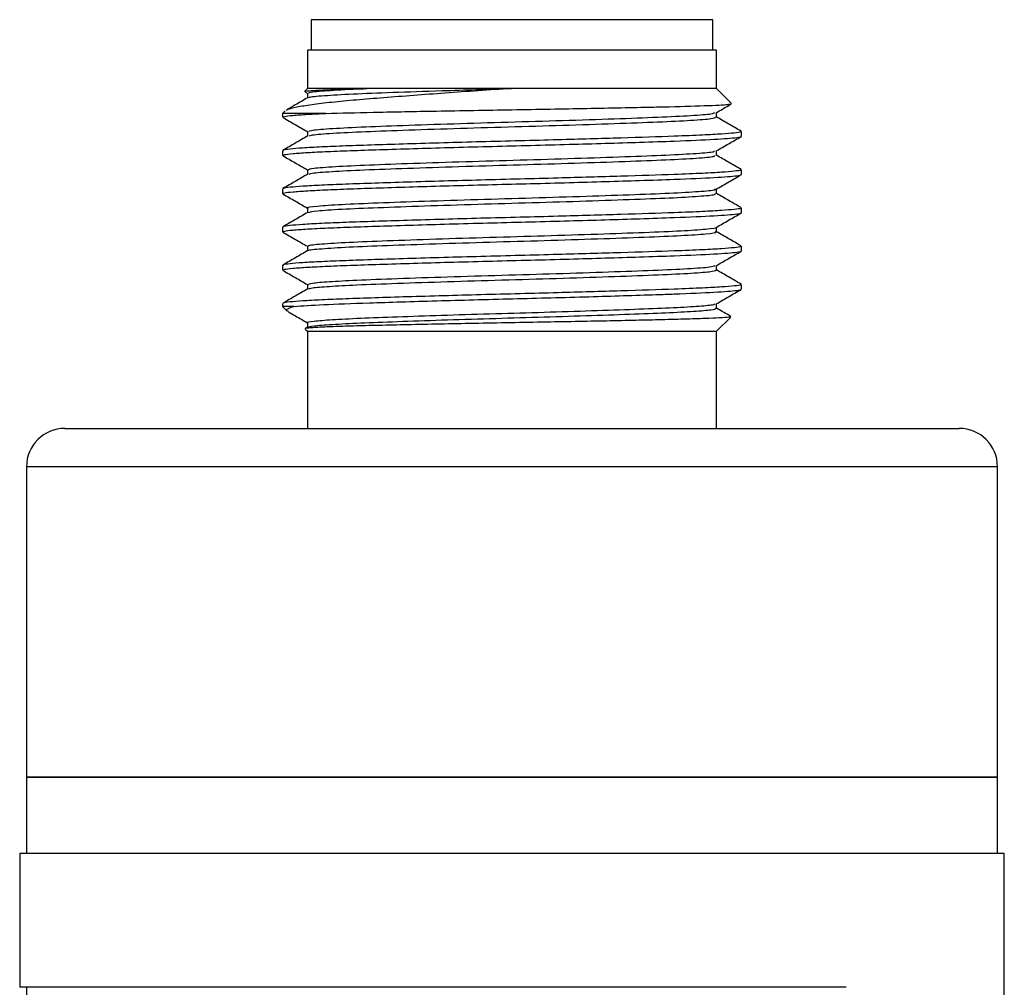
# Model space of a CAD drawing. Header units: inches. Extents: x 3.21 to 12.47, y 1.43 to 9.54.
# Tile 10 of 15: x 7.79 to 8.29, y 5.21 to 5.71. Entities that reach past the tile are written whole.
import ezdxf

# ---------------------------------------------------------------- set-up
doc = ezdxf.new("R2010")
doc.units = ezdxf.units.IN
doc.header["$MEASUREMENT"] = 0

msp = doc.modelspace()

# ---------------------------------------------------------------- linework, layer by layer
at = {"color": 7, "linetype": 'Continuous', "lineweight": 25}
for p, q in [((7.93603, 5.71244), (7.93603, 5.69669)), ((8.11245, 5.71244), (7.93603, 5.71244)), ((8.14272, 5.71244), (8.11245, 5.71244)), ((8.14272, 5.69669), (8.14272, 5.71244)), ((7.93406, 5.69669), (7.93406, 5.677)), ((8.11384, 5.69669), (7.93406, 5.69669)), ((8.14469, 5.69669), (8.11384, 5.69669)), ((8.14469, 5.677), (8.14469, 5.69669)), ((7.93406, 5.677), (7.93258, 5.67553)), ((7.93279, 5.6752), (7.93424, 5.67436)), ((7.93405, 5.67454), (7.93405, 5.67215)), ((7.96467, 5.677), (7.93406, 5.677)), ((8.14469, 5.677), (8.03904, 5.677)), ((8.15246, 5.66923), (8.14469, 5.677)), ((7.92262, 5.66556), (7.92126, 5.66421)), ((7.92126, 5.66421), (7.92126, 5.66224)), ((7.94355, 5.66421), (7.92126, 5.66421)), ((8.1447, 5.66224), (8.1447, 5.66463)), ((8.14464, 5.66234), (8.14428, 5.6624)), ((7.93405, 5.65486), (7.93405, 5.65247)), ((8.15748, 5.6524), (8.15748, 5.65486)), ((7.92126, 5.64501), (7.92126, 5.64255)), ((8.1447, 5.64255), (8.1447, 5.64494)), ((7.93405, 5.63517), (7.93405, 5.63278)), ((8.15748, 5.63271), (8.15748, 5.63517)), ((7.92126, 5.62533), (7.92126, 5.62287)), ((8.1447, 5.62287), (8.1447, 5.62526)), ((7.93405, 5.61549), (7.93405, 5.6131)), ((8.15748, 5.61303), (8.15748, 5.61549)), ((7.92126, 5.60564), (7.92126, 5.60318)), ((8.1447, 5.60318), (8.1447, 5.60557)), ((7.93405, 5.5958), (7.93405, 5.59341)), ((8.15748, 5.59334), (8.15748, 5.5958)), ((7.92126, 5.58596), (7.92126, 5.5835)), ((8.1447, 5.5835), (8.1447, 5.58588)), ((7.93405, 5.57612), (7.93405, 5.57373)), ((8.15748, 5.57366), (8.15748, 5.57612)), ((7.92126, 5.56627), (7.92126, 5.5648)), ((7.92126, 5.5648), (7.92363, 5.56242)), ((7.92711, 5.5648), (7.92126, 5.5648)), ((8.1447, 5.56381), (8.1447, 5.5662)), ((8.14469, 5.552), (8.15199, 5.5593)), ((7.93412, 5.55408), (7.93282, 5.55333)), ((7.93293, 5.55313), (7.93406, 5.552)), ((7.93405, 5.55643), (7.93405, 5.55404)), ((7.93406, 5.552), (7.93406, 5.50194)), ((7.93406, 5.552), (8.14469, 5.552)), ((8.14469, 5.50194), (8.14469, 5.552)), ((7.80906, 5.50194), (8.26969, 5.50194)), ((7.78937, 5.48225), (7.78937, 5.32244)), ((8.28937, 5.48225), (7.78937, 5.48225)), ((8.28937, 5.32244), (8.28937, 5.48225)), ((7.78937, 5.32244), (7.78937, 5.28307)), ((7.78937, 5.32244), (8.03937, 5.32244)), ((8.21615, 5.32244), (7.78937, 5.32244)), ((8.03937, 5.32244), (8.28937, 5.32244)), ((8.28937, 5.32244), (8.21615, 5.32244)), ((8.28937, 5.28307), (8.28937, 5.32244)), ((7.78587, 5.28307), (7.78587, 5.21417)), ((8.29287, 5.28307), (7.78587, 5.28307)), ((8.29287, 4.19744), (8.29287, 5.28307)), ((8.2114, 5.21417), (7.78587, 5.21417)), ((7.78937, 5.21417), (7.78937, 5.20925))]:
    msp.add_line(p, q, dxfattribs=at)
for centre, start, end in [((7.80906, 5.48225), 90, 180), ((8.26969, 5.48225), 0, 90)]:
    msp.add_arc(centre, 0.01969, start, end, dxfattribs=at)
for points, knots in [([(8.03904, 5.67699), (8.03336, 5.67661), (8.02185, 5.67583), (8.00488, 5.67462), (7.98848, 5.6734), (7.97303, 5.6722), (7.95876, 5.67105), (7.94626, 5.66987), (7.93584, 5.66861), (7.92828, 5.66736), (7.92401, 5.66639), (7.92344, 5.66587), (7.92329, 5.66573)], [0, 0, 0, 0, 0.100837, 0.204277, 0.305114, 0.408555, 0.515136, 0.624654, 0.734359, 0.847093, 0.959382, 1, 1, 1, 1]), ([(7.93267, 5.67544), (7.93263, 5.67545), (7.93227, 5.67558), (7.93453, 5.67581), (7.9397, 5.67616), (7.94896, 5.67656), (7.95885, 5.67683), (7.96466, 5.67699)], [0, 0, 0, 0, 0.02975, 0.251848, 0.465823, 0.686086, 1, 1, 1, 1]), ([(7.93498, 5.67454), (7.93481, 5.67468), (7.9343, 5.67509), (7.94183, 5.67583), (7.95332, 5.67652), (7.96225, 5.67689), (7.96466, 5.67699)], [0, 0, 0, 0, 0.175696, 0.523916, 0.871342, 1, 1, 1, 1]), ([(7.935, 5.67225), (7.93493, 5.67233), (7.93463, 5.67269), (7.9419, 5.67337), (7.95639, 5.67423), (7.97743, 5.67503), (7.99983, 5.67581), (8.02088, 5.67647), (8.03302, 5.67682), (8.03904, 5.67699)], [0, 0, 0, 0, 0.054816, 0.234899, 0.414571, 0.590836, 0.771172, 0.886666, 1, 1, 1, 1]), ([(7.9342, 5.67224), (7.93207, 5.67101), (7.9284, 5.66889), (7.92473, 5.66677), (7.9232, 5.66589)], [0, 0, 0, 0, 0.5818807, 1, 1, 1, 1]), ([(8.12046, 5.66764), (8.12776, 5.66784), (8.14235, 5.66823), (8.1512, 5.66875), (8.15197, 5.66903), (8.1522, 5.66912)], [0, 0, 0, 0, 0.411822, 0.823643, 1, 1, 1, 1]), ([(8.14451, 5.66452), (8.14665, 5.66576), (8.14924, 5.66725), (8.15183, 5.66875), (8.15227, 5.669)], [0, 0, 0, 0, 0.829472, 1, 1, 1, 1]), ([(7.92155, 5.66224), (7.92164, 5.66238), (7.92184, 5.66268), (7.92622, 5.66318), (7.9333, 5.66371), (7.94027, 5.66405), (7.94355, 5.66421)], [0, 0, 0, 0, 0.217203, 0.483562, 0.757644, 1, 1, 1, 1]), ([(7.93478, 5.65486), (7.93488, 5.65506), (7.93513, 5.65553), (7.94443, 5.65634), (7.96059, 5.65719), (7.98272, 5.658), (8.00889, 5.65889), (8.03732, 5.65972), (8.0659, 5.66054), (8.09251, 5.66143), (8.11533, 5.66226), (8.13238, 5.66309), (8.14256, 5.66389), (8.14344, 5.66436), (8.14381, 5.66456)], [0, 0, 0, 0, 0.063437, 0.151772, 0.239191, 0.325719, 0.414108, 0.501268, 0.58802, 0.676432, 0.763308, 0.850338, 0.938742, 1, 1, 1, 1]), ([(7.94355, 5.66421), (7.95119, 5.66439), (7.96648, 5.66477), (7.99331, 5.66528), (8.01713, 5.66571), (8.03688, 5.66604), (8.05662, 5.66636), (8.07576, 5.66671), (8.09364, 5.66705), (8.10869, 5.66737), (8.11692, 5.66756), (8.12046, 5.66764)], [0, 0, 0, 0, 0.1706875, 0.341415, 0.4393995, 0.5373841, 0.6354136, 0.7334409, 0.8302062, 0.9269715, 1, 1, 1, 1]), ([(7.92136, 5.66212), (7.92351, 5.66088), (7.9278, 5.65839), (7.93209, 5.65591), (7.93424, 5.65467)], [0, 0, 0, 0, 0.500024, 1, 1, 1, 1]), ([(7.93514, 5.65257), (7.93525, 5.65271), (7.93559, 5.65313), (7.9445, 5.65388), (7.96057, 5.65473), (7.98272, 5.65554), (8.00889, 5.65643), (8.03732, 5.65726), (8.0659, 5.65808), (8.09251, 5.65897), (8.11531, 5.6598), (8.13243, 5.66063), (8.14303, 5.66148), (8.1439, 5.662), (8.1443, 5.66224)], [0, 0, 0, 0, 0.046108, 0.134657, 0.222287, 0.309024, 0.397626, 0.484997, 0.571959, 0.660584, 0.747669, 0.83491, 0.923527, 1, 1, 1, 1]), ([(8.15734, 5.655), (8.15521, 5.65624), (8.15094, 5.6587), (8.14667, 5.66117), (8.14454, 5.6624)], [0, 0, 0, 0, 0.500024, 1, 1, 1, 1]), ([(8.15707, 5.65486), (8.15716, 5.65478), (8.15741, 5.65452), (8.15423, 5.65408), (8.14775, 5.65354), (8.13754, 5.65297), (8.12104, 5.6523), (8.09614, 5.6515), (8.06805, 5.65068), (8.04341, 5.65003), (8.02352, 5.64953), (8.0039, 5.64899), (7.98547, 5.64845), (7.96841, 5.64791), (7.9535, 5.64741), (7.94092, 5.64689), (7.9312, 5.64635), (7.92464, 5.6458), (7.92137, 5.64536), (7.9216, 5.6451), (7.92167, 5.64501)], [0, 0, 0, 0, 0.025815, 0.080321, 0.13329, 0.187794, 0.250089, 0.342779, 0.43547, 0.488441, 0.542948, 0.595917, 0.650421, 0.703392, 0.757898, 0.810867, 0.865371, 0.91834, 0.972845, 1, 1, 1, 1]), ([(7.9342, 5.65256), (7.93207, 5.65133), (7.9278, 5.64886), (7.92354, 5.64639), (7.9214, 5.64516)], [0, 0, 0, 0, 0.499976, 1, 1, 1, 1]), ([(7.92155, 5.64255), (7.92164, 5.64269), (7.92185, 5.64299), (7.92619, 5.6435), (7.93363, 5.64404), (7.94426, 5.64458), (7.95746, 5.64508), (7.97312, 5.6456), (7.99051, 5.64614), (8.00946, 5.64669), (8.02908, 5.64722), (8.04917, 5.64772), (8.0688, 5.64825), (8.08778, 5.64879), (8.10623, 5.64937), (8.12632, 5.65003), (8.14498, 5.65083), (8.15472, 5.65165), (8.15779, 5.65216), (8.15729, 5.65236), (8.1572, 5.6524)], [0, 0, 0, 0, 0.043193, 0.096161, 0.150666, 0.203636, 0.258143, 0.311112, 0.365616, 0.418585, 0.47309, 0.52606, 0.580566, 0.633534, 0.688039, 0.750333, 0.843024, 0.935715, 0.988686, 1, 1, 1, 1]), ([(8.14451, 5.64483), (8.14665, 5.64607), (8.15094, 5.64855), (8.15524, 5.65103), (8.15738, 5.65227)], [0, 0, 0, 0, 0.499976, 1, 1, 1, 1]), ([(7.9342, 5.63517), (7.9348, 5.63543), (7.93606, 5.63597), (7.94742, 5.63685), (7.96504, 5.63767), (7.9882, 5.63851), (8.01505, 5.6394), (8.04368, 5.64021), (8.07201, 5.64105), (8.09792, 5.64194), (8.11968, 5.64275), (8.13522, 5.6436), (8.14356, 5.64433), (8.14363, 5.64474), (8.14365, 5.64487)], [0, 0, 0, 0, 0.083259, 0.171654, 0.258438, 0.345526, 0.433903, 0.520452, 0.607804, 0.696134, 0.782504, 0.870092, 0.958343, 1, 1, 1, 1]), ([(7.92136, 5.64243), (7.92351, 5.64119), (7.92774, 5.63875), (7.93197, 5.6363), (7.93405, 5.6351)], [0, 0, 0, 0, 0.507596, 1, 1, 1, 1]), ([(7.93491, 5.63288), (7.93543, 5.63309), (7.93666, 5.63357), (7.94747, 5.63439), (7.96502, 5.63521), (7.9882, 5.63605), (8.01504, 5.63693), (8.04368, 5.63775), (8.07201, 5.63859), (8.09793, 5.63948), (8.11967, 5.64029), (8.13529, 5.64114), (8.14392, 5.64192), (8.14387, 5.64237), (8.14385, 5.64255)], [0, 0, 0, 0, 0.065577, 0.154226, 0.241261, 0.3286, 0.417233, 0.504031, 0.591636, 0.68022, 0.76684, 0.854681, 0.943186, 1, 1, 1, 1]), ([(8.15734, 5.63532), (8.1552, 5.63655), (8.15099, 5.63899), (8.14678, 5.64142), (8.1447, 5.64263)], [0, 0, 0, 0, 0.506271, 1, 1, 1, 1]), ([(7.93421, 5.63288), (7.93207, 5.63164), (7.92781, 5.62918), (7.92354, 5.62671), (7.92141, 5.62548)], [0, 0, 0, 0, 0.499976, 1, 1, 1, 1]), ([(8.15707, 5.63517), (8.15716, 5.63509), (8.15741, 5.63484), (8.15423, 5.6344), (8.14775, 5.63385), (8.13754, 5.63328), (8.12104, 5.63262), (8.09614, 5.63181), (8.06805, 5.631), (8.04341, 5.63035), (8.02352, 5.62985), (8.0039, 5.62931), (7.98547, 5.62877), (7.96841, 5.62822), (7.9535, 5.62772), (7.94092, 5.6272), (7.9312, 5.62666), (7.92464, 5.62612), (7.92137, 5.62567), (7.9216, 5.62541), (7.92167, 5.62533)], [0, 0, 0, 0, 0.025815, 0.080321, 0.13329, 0.187794, 0.250089, 0.342779, 0.43547, 0.488441, 0.542948, 0.595917, 0.650421, 0.703392, 0.757898, 0.810867, 0.865371, 0.91834, 0.972845, 1, 1, 1, 1]), ([(7.92155, 5.62287), (7.92164, 5.62301), (7.92185, 5.62331), (7.92619, 5.62381), (7.93363, 5.62435), (7.94426, 5.62489), (7.95746, 5.6254), (7.97312, 5.62592), (7.99051, 5.62646), (8.00946, 5.627), (8.02908, 5.62753), (8.04917, 5.62803), (8.0688, 5.62856), (8.08778, 5.62911), (8.10623, 5.62968), (8.12632, 5.63034), (8.14498, 5.63115), (8.15472, 5.63197), (8.15779, 5.63247), (8.15729, 5.63268), (8.1572, 5.63271)], [0, 0, 0, 0, 0.043193, 0.096161, 0.150666, 0.203636, 0.258143, 0.311112, 0.365616, 0.418585, 0.47309, 0.52606, 0.580566, 0.633534, 0.688039, 0.750333, 0.843024, 0.935715, 0.988686, 1, 1, 1, 1]), ([(8.1445, 5.62514), (8.14665, 5.62638), (8.15094, 5.62886), (8.15523, 5.63135), (8.15738, 5.63259)], [0, 0, 0, 0, 0.499977, 1, 1, 1, 1]), ([(7.92137, 5.62274), (7.92351, 5.6215), (7.92774, 5.61906), (7.93197, 5.61662), (7.93405, 5.61541)], [0, 0, 0, 0, 0.50775, 1, 1, 1, 1]), ([(7.93458, 5.61549), (7.93441, 5.61553), (7.93326, 5.61586), (7.93853, 5.61647), (7.95059, 5.61736), (7.96979, 5.61816), (7.99386, 5.61902), (8.0213, 5.6199), (8.05004, 5.6207), (8.07803, 5.62157), (8.10313, 5.62244), (8.12377, 5.62324), (8.13769, 5.62411), (8.14446, 5.62477), (8.14396, 5.62512), (8.14386, 5.62519)], [0, 0, 0, 0, 0.014782, 0.102275, 0.190662, 0.277067, 0.364788, 0.453087, 0.539387, 0.627306, 0.715488, 0.80174, 0.889827, 0.97786, 1, 1, 1, 1]), ([(7.9343, 5.61319), (7.93547, 5.61346), (7.93784, 5.61402), (7.9508, 5.6149), (7.96973, 5.6157), (7.99387, 5.61656), (8.0213, 5.61744), (8.05004, 5.61824), (8.07802, 5.61911), (8.10314, 5.61998), (8.12375, 5.62078), (8.13779, 5.62165), (8.1447, 5.62236), (8.14399, 5.62275), (8.14378, 5.62287)], [0, 0, 0, 0, 0.085244, 0.173798, 0.260368, 0.348255, 0.436723, 0.523186, 0.611273, 0.699622, 0.786038, 0.874292, 0.962493, 1, 1, 1, 1]), ([(8.15734, 5.61564), (8.1552, 5.61687), (8.15099, 5.6193), (8.14678, 5.62174), (8.1447, 5.62294)], [0, 0, 0, 0, 0.506342, 1, 1, 1, 1]), ([(7.93421, 5.61319), (7.93207, 5.61196), (7.92781, 5.60949), (7.92354, 5.60703), (7.92141, 5.60579)], [0, 0, 0, 0, 0.4999763, 1, 1, 1, 1]), ([(8.15707, 5.61549), (8.15716, 5.61541), (8.15741, 5.61515), (8.15423, 5.61471), (8.14775, 5.61417), (8.13754, 5.6136), (8.12104, 5.61293), (8.09614, 5.61213), (8.06805, 5.61131), (8.04341, 5.61066), (8.02352, 5.61016), (8.0039, 5.60962), (7.98547, 5.60908), (7.96841, 5.60854), (7.9535, 5.60804), (7.94092, 5.60752), (7.9312, 5.60698), (7.92464, 5.60643), (7.92137, 5.60599), (7.9216, 5.60573), (7.92167, 5.60564)], [0, 0, 0, 0, 0.025815, 0.080321, 0.13329, 0.187794, 0.250089, 0.342779, 0.43547, 0.488441, 0.542948, 0.595917, 0.650421, 0.703392, 0.757898, 0.810867, 0.865371, 0.91834, 0.972845, 1, 1, 1, 1]), ([(7.92155, 5.60318), (7.92164, 5.60332), (7.92185, 5.60362), (7.92619, 5.60413), (7.93363, 5.60467), (7.94426, 5.60521), (7.95746, 5.60571), (7.97312, 5.60623), (7.99051, 5.60677), (8.00946, 5.60732), (8.02908, 5.60785), (8.04917, 5.60835), (8.0688, 5.60888), (8.08778, 5.60942), (8.10623, 5.61), (8.12632, 5.61066), (8.14498, 5.61146), (8.15472, 5.61228), (8.15779, 5.61279), (8.15729, 5.61299), (8.1572, 5.61303)], [0, 0, 0, 0, 0.043193, 0.096161, 0.150666, 0.203636, 0.258143, 0.311112, 0.365616, 0.418585, 0.47309, 0.52606, 0.580566, 0.633534, 0.688039, 0.750333, 0.843024, 0.935715, 0.988686, 1, 1, 1, 1]), ([(8.1445, 5.60546), (8.14664, 5.6067), (8.15094, 5.60918), (8.15523, 5.61166), (8.15737, 5.6129)], [0, 0, 0, 0, 0.499978, 1, 1, 1, 1]), ([(7.92137, 5.60305), (7.92352, 5.60181), (7.92774, 5.59937), (7.93197, 5.59693), (7.93405, 5.59573)], [0, 0, 0, 0, 0.507983, 1, 1, 1, 1]), ([(7.93494, 5.5958), (7.93472, 5.59591), (7.93391, 5.59629), (7.94056, 5.59698), (7.95433, 5.59786), (7.97473, 5.59866), (7.99971, 5.59953), (8.02762, 5.6004), (8.05637, 5.6012), (8.0839, 5.60208), (8.10811, 5.60294), (8.12758, 5.60374), (8.13974, 5.60463), (8.14527, 5.60521), (8.14448, 5.60549), (8.14446, 5.6055)], [0, 0, 0, 0, 0.034352, 0.12231, 0.210445, 0.296685, 0.384803, 0.472782, 0.559047, 0.647295, 0.735087, 0.821435, 0.909782, 0.997358, 1, 1, 1, 1]), ([(7.93478, 5.59351), (7.9347, 5.59356), (7.93417, 5.59388), (7.94069, 5.59452), (7.9543, 5.5954), (7.97474, 5.5962), (7.9997, 5.59707), (8.02762, 5.59794), (8.05637, 5.59874), (8.0839, 5.59962), (8.10813, 5.60048), (8.12754, 5.60128), (8.1399, 5.60217), (8.14538, 5.6028), (8.14426, 5.60313), (8.14407, 5.60319)], [0, 0, 0, 0, 0.016376, 0.104542, 0.192885, 0.279329, 0.367656, 0.455842, 0.542312, 0.630768, 0.718768, 0.80532, 0.893876, 0.981659, 1, 1, 1, 1]), ([(8.15734, 5.59595), (8.1552, 5.59718), (8.15099, 5.59962), (8.14678, 5.60205), (8.1447, 5.60326)], [0, 0, 0, 0, 0.506334, 1, 1, 1, 1]), ([(7.93421, 5.59351), (7.93207, 5.59227), (7.92781, 5.58981), (7.92354, 5.58734), (7.92141, 5.58611)], [0, 0, 0, 0, 0.499977, 1, 1, 1, 1]), ([(8.15707, 5.5958), (8.15716, 5.59572), (8.15741, 5.59547), (8.15423, 5.59503), (8.14775, 5.59448), (8.13754, 5.59391), (8.12104, 5.59325), (8.09614, 5.59244), (8.06805, 5.59163), (8.04341, 5.59098), (8.02352, 5.59048), (8.0039, 5.58994), (7.98547, 5.5894), (7.96841, 5.58885), (7.9535, 5.58835), (7.94092, 5.58783), (7.9312, 5.58729), (7.92464, 5.58675), (7.92137, 5.5863), (7.9216, 5.58604), (7.92167, 5.58596)], [0, 0, 0, 0, 0.025815, 0.080321, 0.13329, 0.187794, 0.250089, 0.342779, 0.43547, 0.488441, 0.542948, 0.595917, 0.650421, 0.703392, 0.757898, 0.810867, 0.865371, 0.91834, 0.972845, 1, 1, 1, 1]), ([(7.92155, 5.5835), (7.92164, 5.58364), (7.92185, 5.58394), (7.92619, 5.58444), (7.93363, 5.58498), (7.94426, 5.58552), (7.95746, 5.58603), (7.97312, 5.58655), (7.99051, 5.58709), (8.00946, 5.58763), (8.02908, 5.58816), (8.04917, 5.58866), (8.0688, 5.58919), (8.08778, 5.58974), (8.10623, 5.59031), (8.12632, 5.59097), (8.14498, 5.59178), (8.15472, 5.5926), (8.15779, 5.5931), (8.15729, 5.59331), (8.1572, 5.59334)], [0, 0, 0, 0, 0.043193, 0.096161, 0.150666, 0.203636, 0.258143, 0.311112, 0.365616, 0.418585, 0.47309, 0.52606, 0.580566, 0.633534, 0.688039, 0.750333, 0.843024, 0.935715, 0.988686, 1, 1, 1, 1]), ([(8.14449, 5.58577), (8.14664, 5.58701), (8.15093, 5.58949), (8.15522, 5.59197), (8.15737, 5.59321)], [0, 0, 0, 0, 0.499979, 1, 1, 1, 1]), ([(7.92138, 5.58336), (7.92353, 5.58212), (7.92775, 5.57968), (7.93197, 5.57724), (7.93405, 5.57604)], [0, 0, 0, 0, 0.508305, 1, 1, 1, 1]), ([(7.9342, 5.57612), (7.93466, 5.57635), (7.93561, 5.57682), (7.94454, 5.57759), (7.95919, 5.57838), (7.9799, 5.57916), (8.0057, 5.58004), (8.03397, 5.58089), (8.06264, 5.5817), (8.08959, 5.58259), (8.11293, 5.58343), (8.13073, 5.58425), (8.14195, 5.58508), (8.14336, 5.58558), (8.14399, 5.58581)], [0, 0, 0, 0, 0.072845, 0.151536, 0.229511, 0.315917, 0.404312, 0.49185, 0.578413, 0.666868, 0.754152, 0.840929, 0.929412, 1, 1, 1, 1]), ([(7.9348, 5.57382), (7.93519, 5.574), (7.93612, 5.57442), (7.94458, 5.57513), (7.95917, 5.57592), (7.97991, 5.5767), (8.0057, 5.57758), (8.03397, 5.57843), (8.06264, 5.57924), (8.08959, 5.58013), (8.11292, 5.58097), (8.13078, 5.58179), (8.1425, 5.58267), (8.14395, 5.58323), (8.14467, 5.5835)], [0, 0, 0, 0, 0.055649, 0.134459, 0.212552, 0.29909, 0.387619, 0.475289, 0.561984, 0.650572, 0.737989, 0.824897, 0.913515, 1, 1, 1, 1]), ([(8.15734, 5.57626), (8.1552, 5.5775), (8.15099, 5.57993), (8.14678, 5.58237), (8.1447, 5.58357)], [0, 0, 0, 0, 0.506238, 1, 1, 1, 1]), ([(7.9342, 5.57382), (7.93207, 5.57259), (7.9278, 5.57012), (7.92354, 5.56765), (7.9214, 5.56642)], [0, 0, 0, 0, 0.499977, 1, 1, 1, 1]), ([(8.15707, 5.57612), (8.15716, 5.57604), (8.15741, 5.57578), (8.15423, 5.57534), (8.14775, 5.5748), (8.13754, 5.57423), (8.12104, 5.57356), (8.09614, 5.57276), (8.06805, 5.57194), (8.04341, 5.57129), (8.02352, 5.57079), (8.0039, 5.57025), (7.98547, 5.56971), (7.96841, 5.56917), (7.9535, 5.56867), (7.94093, 5.56815), (7.93118, 5.56761), (7.9247, 5.56706), (7.92158, 5.56667), (7.92167, 5.56646), (7.92168, 5.56642)], [0, 0, 0, 0, 0.026225, 0.081596, 0.135404, 0.190773, 0.254057, 0.348218, 0.442379, 0.49619, 0.551563, 0.605371, 0.66074, 0.714551, 0.769923, 0.823732, 0.879101, 0.93291, 0.98828, 1, 1, 1, 1]), ([(7.92711, 5.5648), (7.9316, 5.56511), (7.94059, 5.56574), (7.96155, 5.56648), (7.98212, 5.56715), (8.00032, 5.56769), (8.01978, 5.56823), (8.03963, 5.56874), (8.05964, 5.56926), (8.07891, 5.56979), (8.09721, 5.57034), (8.11178, 5.57081), (8.12843, 5.57138), (8.14499, 5.57209), (8.15472, 5.57291), (8.15779, 5.57342), (8.15729, 5.57362), (8.1572, 5.57366)], [0, 0, 0, 0, 0.103111, 0.206222, 0.265144, 0.325776, 0.384701, 0.445335, 0.504258, 0.56489, 0.623813, 0.684445, 0.722266, 0.825377, 0.928487, 0.987414, 1, 1, 1, 1]), ([(8.14448, 5.56608), (8.14663, 5.56732), (8.15092, 5.5698), (8.15521, 5.57228), (8.15736, 5.57352)], [0, 0, 0, 0, 0.499979, 1, 1, 1, 1]), ([(7.92434, 5.56212), (7.9241, 5.56221), (7.92279, 5.56271), (7.92336, 5.56357), (7.92587, 5.56439), (7.92711, 5.5648)], [0, 0, 0, 0, 0.103369, 0.556074, 1, 1, 1, 1]), ([(7.92428, 5.562), (7.92546, 5.56132), (7.92872, 5.55944), (7.93197, 5.55756), (7.93405, 5.55636)], [0, 0, 0, 0, 0.363511, 1, 1, 1, 1]), ([(7.93424, 5.55643), (7.93418, 5.55645), (7.93319, 5.55671), (7.93692, 5.55722), (7.94581, 5.558), (7.96075, 5.55876), (7.97999, 5.55947), (8.00274, 5.56026), (8.02759, 5.56103), (8.05307, 5.56173), (8.07781, 5.56251), (8.10033, 5.56329), (8.11934, 5.564), (8.13361, 5.56476), (8.14246, 5.56549), (8.14357, 5.56593), (8.14405, 5.56612)], [0, 0, 0, 0, 0.005368, 0.082795, 0.161507, 0.239223, 0.316081, 0.394672, 0.472872, 0.5495, 0.627809, 0.706337, 0.783093, 0.860962, 0.939656, 1, 1, 1, 1]), ([(7.93436, 5.55408), (7.93503, 5.55431), (7.93645, 5.55478), (7.94601, 5.55554), (7.9607, 5.55629), (7.98, 5.55701), (8.00274, 5.5578), (8.02759, 5.55856), (8.05307, 5.55927), (8.07781, 5.56005), (8.10033, 5.56083), (8.11933, 5.56154), (8.13365, 5.5623), (8.14297, 5.56308), (8.14412, 5.56357), (8.14468, 5.56382)], [0, 0, 0, 0, 0.070411, 0.148767, 0.226132, 0.302644, 0.380881, 0.458728, 0.53501, 0.612966, 0.691139, 0.767549, 0.845067, 0.923406, 1, 1, 1, 1]), ([(8.15201, 5.55966), (8.15165, 5.55986), (8.14922, 5.56127), (8.14678, 5.56268), (8.1447, 5.56389)], [0, 0, 0, 0, 0.145945, 1, 1, 1, 1]), ([(8.15179, 5.55949), (8.15178, 5.55943), (8.15173, 5.55926), (8.14806, 5.55897), (8.1412, 5.55862), (8.13125, 5.55827), (8.119, 5.55795), (8.10505, 5.55764), (8.09021, 5.55732), (8.07405, 5.557), (8.05679, 5.55668), (8.03851, 5.55636), (8.02005, 5.55603), (8.00208, 5.55569), (7.98548, 5.55534), (7.97037, 5.555), (7.95744, 5.55468), (7.94684, 5.55434), (7.939, 5.554), (7.9343, 5.55365), (7.93237, 5.55341), (7.93295, 5.55327), (7.93305, 5.55325)], [0, 0, 0, 0, 0.03195, 0.088375, 0.142579, 0.198364, 0.255295, 0.304795, 0.355525, 0.405025, 0.455754, 0.509048, 0.563906, 0.616811, 0.671273, 0.723814, 0.777882, 0.830272, 0.884218, 0.936007, 0.989298, 1, 1, 1, 1])]:
    msp.add_open_spline(points, degree=3, knots=knots, dxfattribs=at)
msp.add_open_spline([(8.03904, 5.677), (8.03214, 5.677), (8.01835, 5.677), (7.99853, 5.677), (7.98008, 5.677), (7.9698, 5.677), (7.96467, 5.677)], degree=3, dxfattribs=at)

doc.saveas('drawing.dxf')
